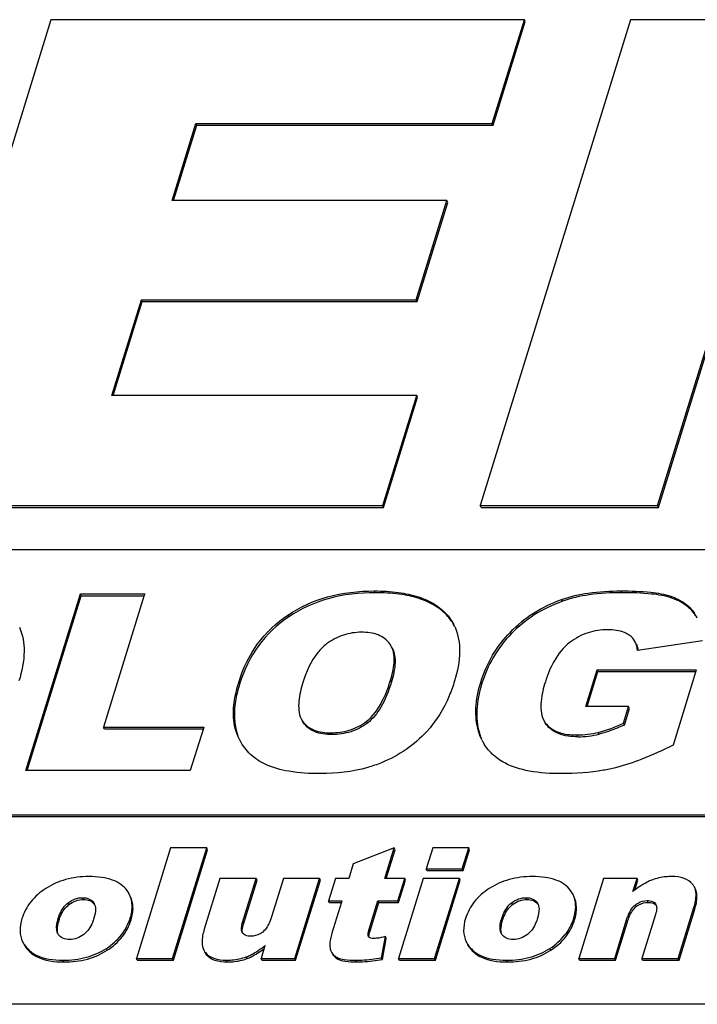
# Model space of a CAD drawing. Header units: millimetres. Extents: x 0 to 4200, y 0 to 2970.
# Tile 13 of 18: x 3179 to 3203, y 1042 to 1077. Entities that reach past the tile are written whole.
import ezdxf

# ---------------------------------------------------------------- set-up
doc = ezdxf.new("R2010")
doc.units = ezdxf.units.MM
doc.header["$LTSCALE"] = 231
doc.layers.get('0').update_dxf_attribs({"linetype": 'CONTINUOUS'})

msp = doc.modelspace()

# ---------------------------------------------------------------- linework, layer by layer
at = {"color": 7, "linetype": 'Continuous'}
for p, q in [((3179.735, 1076.862), (3174.41, 1059.629)), ((3196.516, 1076.862), (3179.735, 1076.862)), ((3200.275, 1076.862), (3194.95, 1059.629)), ((3195.379, 1073.183), (3196.516, 1076.862)), ((3195.409, 1073.121), (3196.546, 1076.8)), ((3196.546, 1076.8), (3196.516, 1076.862)), ((3210.711, 1076.862), (3200.275, 1076.862)), ((3184.027, 1070.444), (3184.874, 1073.183)), ((3184.077, 1070.444), (3184.904, 1073.121)), ((3184.874, 1073.183), (3195.379, 1073.183)), ((3184.904, 1073.121), (3184.874, 1073.183)), ((3184.904, 1073.121), (3195.409, 1073.121)), ((3195.409, 1073.121), (3195.379, 1073.183)), ((3193.772, 1070.444), (3184.027, 1070.444)), ((3192.686, 1066.929), (3193.772, 1070.444)), ((3192.716, 1066.867), (3193.802, 1070.382)), ((3193.802, 1070.382), (3193.772, 1070.444)), ((3181.891, 1063.532), (3182.941, 1066.929)), ((3181.941, 1063.532), (3182.972, 1066.867)), ((3182.941, 1066.929), (3192.686, 1066.929)), ((3182.972, 1066.867), (3182.941, 1066.929)), ((3182.972, 1066.867), (3192.716, 1066.867)), ((3192.716, 1066.867), (3192.686, 1066.929)), ((3201.239, 1059.629), (3203.4, 1066.623)), ((3201.269, 1059.567), (3203.431, 1066.561)), ((3192.7, 1063.532), (3181.891, 1063.532)), ((3191.494, 1059.629), (3192.7, 1063.532)), ((3191.525, 1059.567), (3192.731, 1063.47)), ((3192.731, 1063.47), (3192.7, 1063.532)), ((3174.41, 1059.629), (3191.494, 1059.629)), ((3174.44, 1059.567), (3191.525, 1059.567)), ((3191.525, 1059.567), (3191.494, 1059.629)), ((3194.98, 1059.567), (3194.95, 1059.629)), ((3194.95, 1059.629), (3201.239, 1059.629)), ((3194.98, 1059.567), (3201.269, 1059.567)), ((3201.269, 1059.567), (3201.239, 1059.629)), ((3214.856, 1058.062), (3104.329, 1058.062)), ((3178.844, 1050.229), (3180.781, 1056.496)), ((3178.894, 1050.229), (3180.811, 1056.434)), ((3180.781, 1056.496), (3183.058, 1056.496)), ((3180.811, 1056.434), (3180.781, 1056.496)), ((3180.811, 1056.434), (3183.038, 1056.434)), ((3183.043, 1056.448), (3181.598, 1051.772)), ((3183.058, 1056.496), (3183.043, 1056.448)), ((3191.811, 1054.622), (3191.749, 1054.726)), ((3202.828, 1054.829), (3200.529, 1054.495)), ((3198.691, 1052.499), (3199.093, 1053.803)), ((3198.74, 1052.499), (3199.124, 1053.741)), ((3199.093, 1053.803), (3202.612, 1053.803)), ((3199.124, 1053.741), (3199.093, 1053.803)), ((3199.124, 1053.741), (3202.593, 1053.741)), ((3202.597, 1053.755), (3201.786, 1051.131)), ((3202.612, 1053.803), (3202.597, 1053.755)), ((3200.213, 1052.499), (3198.691, 1052.499)), ((3200.031, 1051.909), (3200.213, 1052.499)), ((3200.244, 1052.437), (3200.213, 1052.499)), ((3200.062, 1051.847), (3200.244, 1052.437)), ((3188.604, 1052.071), (3188.654, 1051.985)), ((3188.684, 1051.923), (3188.634, 1052.009)), ((3197.195, 1052.035), (3197.258, 1051.93)), ((3197.289, 1051.868), (3197.226, 1051.973)), ((3200.062, 1051.847), (3200.031, 1051.909)), ((3181.628, 1051.71), (3181.598, 1051.772)), ((3181.598, 1051.772), (3185.151, 1051.772)), ((3181.628, 1051.71), (3185.132, 1051.71)), ((3185.137, 1051.724), (3184.675, 1050.229)), ((3185.151, 1051.772), (3185.137, 1051.724)), ((3186.406, 1051.355), (3186.331, 1051.528)), ((3184.675, 1050.229), (3178.844, 1050.229)), ((3112.476, 1048.662), (3211.951, 1048.662)), ((3112.507, 1048.6), (3211.982, 1048.6)), ((3183.973, 1047.487), (3182.763, 1043.571)), ((3185.255, 1047.487), (3183.973, 1047.487)), ((3184.045, 1043.571), (3185.255, 1047.487)), ((3184.075, 1043.509), (3185.286, 1047.425)), ((3185.286, 1047.425), (3185.255, 1047.487)), ((3191.905, 1047.487), (3190.451, 1046.929)), ((3191.572, 1046.408), (3191.905, 1047.487)), ((3191.622, 1046.408), (3191.936, 1047.425)), ((3191.936, 1047.425), (3191.905, 1047.487)), ((3193.266, 1047.487), (3193.037, 1046.747)), ((3194.544, 1047.487), (3193.266, 1047.487)), ((3194.316, 1046.747), (3194.544, 1047.487)), ((3194.346, 1046.685), (3194.575, 1047.425)), ((3194.575, 1047.425), (3194.544, 1047.487)), ((3190.451, 1046.929), (3190.29, 1046.408)), ((3193.067, 1046.685), (3193.037, 1046.747)), ((3193.037, 1046.747), (3194.316, 1046.747)), ((3193.067, 1046.685), (3194.346, 1046.685)), ((3194.346, 1046.685), (3194.316, 1046.747)), ((3185.726, 1046.408), (3185.168, 1044.602)), ((3187.011, 1046.408), (3185.726, 1046.408)), ((3186.528, 1044.848), (3187.011, 1046.408)), ((3186.559, 1044.786), (3187.041, 1046.346)), ((3187.041, 1046.346), (3187.011, 1046.408)), ((3187.975, 1046.408), (3187.553, 1045.043)), ((3189.254, 1046.408), (3187.975, 1046.408)), ((3188.377, 1043.571), (3189.254, 1046.408)), ((3188.407, 1043.509), (3189.284, 1046.346)), ((3189.284, 1046.346), (3189.254, 1046.408)), ((3189.819, 1046.408), (3189.573, 1045.612)), ((3190.29, 1046.408), (3189.819, 1046.408)), ((3192.276, 1046.408), (3191.572, 1046.408)), ((3192.03, 1045.612), (3192.276, 1046.408)), ((3192.932, 1046.408), (3192.055, 1043.571)), ((3192.06, 1045.55), (3192.306, 1046.346)), ((3192.306, 1046.346), (3192.276, 1046.408)), ((3194.211, 1046.408), (3192.932, 1046.408)), ((3193.334, 1043.571), (3194.211, 1046.408)), ((3193.364, 1043.509), (3194.241, 1046.346)), ((3194.241, 1046.346), (3194.211, 1046.408)), ((3199.319, 1046.408), (3198.442, 1043.571)), ((3200.509, 1046.408), (3199.319, 1046.408)), ((3200.366, 1045.946), (3200.509, 1046.408)), ((3200.431, 1045.994), (3200.54, 1046.346)), ((3200.54, 1046.346), (3200.509, 1046.408)), ((3181.249, 1045.543), (3181.272, 1045.502)), ((3189.603, 1045.55), (3189.573, 1045.612)), ((3189.573, 1045.612), (3190.044, 1045.612)), ((3189.603, 1045.55), (3190.025, 1045.55)), ((3190.029, 1045.564), (3189.735, 1044.613)), ((3190.044, 1045.612), (3190.029, 1045.564)), ((3191.015, 1044.605), (3191.326, 1045.612)), ((3191.045, 1044.543), (3191.356, 1045.55)), ((3191.326, 1045.612), (3192.03, 1045.612)), ((3191.356, 1045.55), (3191.326, 1045.612)), ((3191.356, 1045.55), (3192.06, 1045.55)), ((3192.06, 1045.55), (3192.03, 1045.612)), ((3196.972, 1045.543), (3196.995, 1045.502)), ((3201.166, 1045.507), (3201.182, 1045.481)), ((3201.97, 1043.571), (3202.527, 1045.374)), ((3202, 1043.509), (3202.557, 1045.312)), ((3199.72, 1043.571), (3200.141, 1044.933)), ((3199.751, 1043.509), (3200.172, 1044.871)), ((3201.167, 1045.131), (3200.685, 1043.571)), ((3186.526, 1044.468), (3186.511, 1044.494)), ((3179.994, 1044.423), (3179.972, 1044.46)), ((3190.985, 1044.355), (3190.981, 1044.364)), ((3191.453, 1043.595), (3191.59, 1044.343)), ((3191.484, 1043.533), (3191.621, 1044.281)), ((3191.621, 1044.281), (3191.59, 1044.343)), ((3195.717, 1044.423), (3195.695, 1044.46)), ((3187.31, 1043.982), (3187.183, 1043.571)), ((3187.325, 1044.03), (3187.31, 1043.982)), ((3182.794, 1043.509), (3182.763, 1043.571)), ((3182.763, 1043.571), (3184.045, 1043.571)), ((3182.794, 1043.509), (3184.075, 1043.509)), ((3184.075, 1043.509), (3184.045, 1043.571)), ((3187.214, 1043.509), (3187.183, 1043.571)), ((3187.183, 1043.571), (3188.377, 1043.571)), ((3187.214, 1043.509), (3188.407, 1043.509)), ((3188.407, 1043.509), (3188.377, 1043.571)), ((3191.484, 1043.533), (3191.453, 1043.595)), ((3192.086, 1043.509), (3192.055, 1043.571)), ((3192.055, 1043.571), (3193.334, 1043.571)), ((3192.086, 1043.509), (3193.364, 1043.509)), ((3193.364, 1043.509), (3193.334, 1043.571)), ((3198.472, 1043.509), (3198.442, 1043.571)), ((3198.442, 1043.571), (3199.72, 1043.571)), ((3198.472, 1043.509), (3199.751, 1043.509)), ((3199.751, 1043.509), (3199.72, 1043.571)), ((3200.715, 1043.509), (3200.685, 1043.571)), ((3200.685, 1043.571), (3201.97, 1043.571)), ((3200.715, 1043.509), (3202, 1043.509)), ((3202, 1043.509), (3201.97, 1043.571)), ((3454.926, 1041.942), (2854.394, 1041.942))]:
    msp.add_line(p, q, dxfattribs=at)
at = {"color": 9, "linetype": 'Continuous'}
for p, q in [((3191.228, 1056.54), (3191.198, 1056.603)), ((3199.974, 1056.54), (3199.944, 1056.603)), ((3201.739, 1056.35), (3201.709, 1056.413)), ((3197.865, 1056.235), (3197.835, 1056.297)), ((3188.165, 1055.686), (3188.134, 1055.748)), ((3193.803, 1055.698), (3193.772, 1055.761)), ((3202.565, 1055.767), (3202.534, 1055.829)), ((3196.05, 1055.083), (3196.02, 1055.145)), ((3186.421, 1053.296), (3186.39, 1053.358)), ((3191.803, 1053.373), (3191.772, 1053.435)), ((3195.002, 1053.3), (3194.972, 1053.362)), ((3188.684, 1051.923), (3188.654, 1051.985)), ((3190.95, 1051.915), (3190.919, 1051.978)), ((3197.289, 1051.868), (3197.258, 1051.93)), ((3186.361, 1051.466), (3186.331, 1051.528)), ((3189.689, 1051.509), (3189.658, 1051.571)), ((3194.92, 1051.573), (3194.889, 1051.635)), ((3198.411, 1051.432), (3198.38, 1051.494)), ((3199.169, 1051.524), (3199.138, 1051.587)), ((3180.373, 1045.478), (3180.342, 1045.541)), ((3180.892, 1045.662), (3180.862, 1045.724)), ((3196.096, 1045.478), (3196.065, 1045.541)), ((3196.615, 1045.662), (3196.585, 1045.724)), ((3200.906, 1045.558), (3200.875, 1045.62)), ((3200.482, 1045.408), (3200.452, 1045.471)), ((3202.557, 1045.312), (3202.527, 1045.374)), ((3180.02, 1044.922), (3179.989, 1044.984)), ((3182.575, 1044.935), (3182.544, 1044.998)), ((3186.559, 1044.786), (3186.528, 1044.848)), ((3195.743, 1044.922), (3195.712, 1044.984)), ((3198.297, 1044.935), (3198.267, 1044.998)), ((3200.172, 1044.871), (3200.141, 1044.933)), ((3191.045, 1044.543), (3191.015, 1044.605)), ((3190.985, 1044.355), (3190.981, 1044.364)), ((3178.998, 1043.791), (3178.967, 1043.854)), ((3181.731, 1043.861), (3181.7, 1043.924)), ((3185.241, 1043.712), (3185.21, 1043.774)), ((3194.72, 1043.791), (3194.69, 1043.854)), ((3197.454, 1043.861), (3197.423, 1043.924)), ((3180.192, 1043.445), (3180.161, 1043.507)), ((3185.987, 1043.445), (3185.957, 1043.507)), ((3186.691, 1043.565), (3186.66, 1043.627)), ((3189.899, 1043.547), (3189.869, 1043.609)), ((3190.571, 1043.445), (3190.54, 1043.507)), ((3195.914, 1043.445), (3195.884, 1043.507))]:
    msp.add_line(p, q, dxfattribs=at)
at = {"color": 7, "linetype": 'Continuous'}
for centre, radius, start, end in [((3201.335, 1054.996), 1.46, 26.099, 34.7907), ((3201.379, 1054.942), 1.444, 28.7719, 34.8223), ((3192.463, 1054.606), 1.746, 23.8696, 26.1368), ((3199.73, 1054.376), 0.831, 8.4699, 12.1247), ((3196.857, 1052.135), 2.018, 196.1882, 202.7405), ((3198.38, 1054.658), 3.164, 269.9967, 283.8588), ((3198.412, 1054.584), 3.152, 269.9709, 283.8845), ((3188.254, 1052.261), 2.058, 206.1342, 208.058), ((3196.636, 1052.116), 1.81, 206.1304, 209.5768), ((3202.093, 1045.887), 0.5, 26.1117, 39.0825), ((3180.92, 1045.235), 0.435, 34.3583, 37.1125), ((3180.965, 1045.351), 0.342, 23.9691, 26.1418), ((3180.958, 1045.348), 0.35, 22.3703, 23.9696), ((3196.643, 1045.235), 0.435, 34.3583, 37.1125), ((3196.688, 1045.351), 0.342, 23.9691, 26.1418), ((3196.681, 1045.348), 0.35, 22.3703, 23.9696), ((3201.016, 1045.315), 0.223, 37.2015, 45.1369), ((3191.086, 1044.405), 0.113, 206.0965, 215.5274), ((3185.592, 1044.084), 0.492, 206.1131, 219.0836), ((3185.623, 1044.022), 0.492, 206.1131, 219.0836)]:
    msp.add_arc(centre, radius, start, end, dxfattribs=at)
for points, knots in [([(3188.134, 1055.748), (3188.56, 1056.034), (3189.558, 1056.483), (3190.639, 1056.603), (3191.198, 1056.603)], [0, 0, 0, 0, 0.478529, 1, 1, 1, 1]), ([(3191.228, 1056.54), (3190.669, 1056.54), (3189.588, 1056.421), (3188.59, 1055.972), (3188.165, 1055.686)], [0, 0, 0, 0, 0.521471, 1, 1, 1, 1]), ([(3191.198, 1056.603), (3191.482, 1056.603), (3192.01, 1056.575), (3192.737, 1056.424), (3193.332, 1056.163), (3193.647, 1055.904), (3193.772, 1055.761)], [0, 0, 0, 0, 0.30602, 0.568091, 0.795003, 1, 1, 1, 1]), ([(3193.803, 1055.698), (3193.678, 1055.842), (3193.363, 1056.101), (3192.767, 1056.362), (3192.041, 1056.513), (3191.513, 1056.54), (3191.228, 1056.54)], [0, 0, 0, 0, 0.204997, 0.431909, 0.69398, 1, 1, 1, 1]), ([(3197.835, 1056.297), (3198.14, 1056.408), (3198.842, 1056.564), (3199.556, 1056.603), (3199.944, 1056.603)], [0, 0, 0, 0, 0.455761, 1, 1, 1, 1]), ([(3199.974, 1056.54), (3199.586, 1056.54), (3198.872, 1056.502), (3198.171, 1056.346), (3197.865, 1056.235)], [0, 0, 0, 0, 0.544239, 1, 1, 1, 1]), ([(3199.944, 1056.603), (3200.295, 1056.603), (3200.887, 1056.584), (3201.48, 1056.492), (3201.709, 1056.413)], [0, 0, 0, 0, 0.591549, 1, 1, 1, 1]), ([(3201.739, 1056.35), (3201.51, 1056.43), (3200.917, 1056.522), (3200.325, 1056.54), (3199.974, 1056.54)], [0, 0, 0, 0, 0.408451, 1, 1, 1, 1]), ([(3201.709, 1056.413), (3201.878, 1056.354), (3202.191, 1056.206), (3202.441, 1055.962), (3202.534, 1055.829)], [0, 0, 0, 0, 0.524006, 1, 1, 1, 1]), ([(3202.565, 1055.767), (3202.472, 1055.9), (3202.221, 1056.144), (3201.908, 1056.292), (3201.739, 1056.35)], [0, 0, 0, 0, 0.475994, 1, 1, 1, 1]), ([(3196.02, 1055.145), (3196.264, 1055.398), (3196.83, 1055.858), (3197.487, 1056.171), (3197.835, 1056.297)], [0, 0, 0, 0, 0.487653, 1, 1, 1, 1]), ([(3197.865, 1056.235), (3197.518, 1056.109), (3196.861, 1055.796), (3196.295, 1055.336), (3196.05, 1055.083)], [0, 0, 0, 0, 0.512347, 1, 1, 1, 1]), ([(3186.39, 1053.358), (3186.54, 1053.842), (3186.978, 1054.767), (3187.724, 1055.471), (3188.134, 1055.748)], [0, 0, 0, 0, 0.505817, 1, 1, 1, 1]), ([(3188.165, 1055.686), (3187.754, 1055.409), (3187.008, 1054.705), (3186.57, 1053.78), (3186.421, 1053.296)], [0, 0, 0, 0, 0.494183, 1, 1, 1, 1]), ([(3178.618, 1055.313), (3178.736, 1055.047), (3178.841, 1054.388), (3178.705, 1053.748), (3178.6, 1053.409)], [0, 0, 0, 0, 0.450003, 1, 1, 1, 1]), ([(3194.059, 1055.313), (3194.176, 1055.047), (3194.282, 1054.388), (3194.146, 1053.748), (3194.041, 1053.409)], [0, 0, 0, 0, 0.450003, 1, 1, 1, 1]), ([(3190.74, 1055.136), (3190.524, 1055.136), (3190.08, 1055.071), (3189.684, 1054.857), (3189.506, 1054.722)], [0, 0, 0, 0, 0.490787, 1, 1, 1, 1]), ([(3191.749, 1054.726), (3191.647, 1054.867), (3191.322, 1055.099), (3190.94, 1055.136), (3190.74, 1055.136)], [0, 0, 0, 0, 0.464109, 1, 1, 1, 1]), ([(3194.972, 1053.362), (3195.075, 1053.696), (3195.353, 1054.339), (3195.78, 1054.897), (3196.02, 1055.145)], [0, 0, 0, 0, 0.502627, 1, 1, 1, 1]), ([(3196.05, 1055.083), (3195.81, 1054.835), (3195.384, 1054.277), (3195.105, 1053.634), (3195.002, 1053.3)], [0, 0, 0, 0, 0.497373, 1, 1, 1, 1]), ([(3199.468, 1055.226), (3199.235, 1055.226), (3198.755, 1055.158), (3198.327, 1054.928), (3198.134, 1054.782)], [0, 0, 0, 0, 0.490734, 1, 1, 1, 1]), ([(3200.233, 1055.037), (3200.182, 1055.072), (3199.946, 1055.198), (3199.672, 1055.226), (3199.468, 1055.226)], [0, 0, 0, 0, 0.231979, 1, 1, 1, 1]), ([(3200.455, 1054.779), (3200.418, 1054.855), (3200.346, 1054.949), (3200.256, 1055.02), (3200.233, 1055.037)], [0, 0, 0, 0, 0.742534, 1, 1, 1, 1]), ([(3189.506, 1054.722), (3189.389, 1054.633), (3189.002, 1054.245), (3188.782, 1053.728), (3188.665, 1053.35)], [0, 0, 0, 0, 0.270369, 1, 1, 1, 1]), ([(3191.772, 1053.435), (3191.834, 1053.635), (3191.929, 1054.025), (3191.896, 1054.449), (3191.811, 1054.622)], [0, 0, 0, 0, 0.520444, 1, 1, 1, 1]), ([(3198.134, 1054.782), (3197.903, 1054.606), (3197.544, 1054.157), (3197.338, 1053.637), (3197.26, 1053.384)], [0, 0, 0, 0, 0.522638, 1, 1, 1, 1]), ([(3191.842, 1054.56), (3191.916, 1054.408), (3191.966, 1053.989), (3191.871, 1053.595), (3191.803, 1053.373)], [0, 0, 0, 0, 0.42179, 1, 1, 1, 1]), ([(3186.331, 1051.528), (3186.282, 1051.653), (3186.128, 1052.257), (3186.248, 1052.896), (3186.39, 1053.358)], [0, 0, 0, 0, 0.216884, 1, 1, 1, 1]), ([(3186.421, 1053.296), (3186.367, 1053.123), (3186.213, 1052.53), (3186.204, 1051.871), (3186.361, 1051.466)], [0, 0, 0, 0, 0.294127, 1, 1, 1, 1]), ([(3188.665, 1053.35), (3188.598, 1053.134), (3188.494, 1052.717), (3188.512, 1052.257), (3188.604, 1052.071)], [0, 0, 0, 0, 0.520471, 1, 1, 1, 1]), ([(3190.919, 1051.978), (3191.154, 1052.158), (3191.492, 1052.643), (3191.692, 1053.175), (3191.772, 1053.435)], [0, 0, 0, 0, 0.520904, 1, 1, 1, 1]), ([(3191.803, 1053.373), (3191.708, 1053.065), (3191.502, 1052.531), (3191.146, 1052.066), (3190.95, 1051.915)], [0, 0, 0, 0, 0.566376, 1, 1, 1, 1]), ([(3194.041, 1053.409), (3193.986, 1053.231), (3193.755, 1052.582), (3193.389, 1051.974), (3193.046, 1051.606)], [0, 0, 0, 0, 0.270183, 1, 1, 1, 1]), ([(3194.889, 1051.635), (3194.813, 1051.895), (3194.758, 1052.488), (3194.879, 1053.065), (3194.972, 1053.362)], [0, 0, 0, 0, 0.46487, 1, 1, 1, 1]), ([(3195.002, 1053.3), (3194.91, 1053.002), (3194.789, 1052.426), (3194.844, 1051.833), (3194.92, 1051.573)], [0, 0, 0, 0, 0.53513, 1, 1, 1, 1]), ([(3197.26, 1053.384), (3197.19, 1053.157), (3197.079, 1052.717), (3197.099, 1052.232), (3197.195, 1052.035)], [0, 0, 0, 0, 0.520548, 1, 1, 1, 1]), ([(3188.654, 1051.985), (3188.702, 1051.915), (3188.825, 1051.786), (3189.159, 1051.604), (3189.458, 1051.571), (3189.658, 1051.571)], [0, 0, 0, 0, 0.225992, 0.466428, 1, 1, 1, 1]), ([(3189.689, 1051.509), (3189.483, 1051.509), (3189.1, 1051.548), (3188.78, 1051.785), (3188.684, 1051.923)], [0, 0, 0, 0, 0.551385, 1, 1, 1, 1]), ([(3189.658, 1051.571), (3189.878, 1051.571), (3190.33, 1051.627), (3190.739, 1051.838), (3190.919, 1051.978)], [0, 0, 0, 0, 0.490494, 1, 1, 1, 1]), ([(3190.95, 1051.915), (3190.776, 1051.782), (3190.371, 1051.568), (3189.918, 1051.509), (3189.689, 1051.509)], [0, 0, 0, 0, 0.488589, 1, 1, 1, 1]), ([(3197.258, 1051.93), (3197.313, 1051.855), (3197.454, 1051.716), (3197.83, 1051.528), (3198.159, 1051.494), (3198.38, 1051.494)], [0, 0, 0, 0, 0.225716, 0.466827, 1, 1, 1, 1]), ([(3198.411, 1051.432), (3198.18, 1051.432), (3197.758, 1051.471), (3197.396, 1051.721), (3197.289, 1051.868)], [0, 0, 0, 0, 0.558398, 1, 1, 1, 1]), ([(3200.062, 1051.847), (3199.978, 1051.81), (3199.687, 1051.686), (3199.388, 1051.579), (3199.169, 1051.524)], [0, 0, 0, 0, 0.287746, 1, 1, 1, 1]), ([(3193.046, 1051.606), (3192.829, 1051.372), (3192.333, 1050.944), (3191.756, 1050.637), (3191.452, 1050.511)], [0, 0, 0, 0, 0.492434, 1, 1, 1, 1]), ([(3187.323, 1050.458), (3187.135, 1050.547), (3186.785, 1050.778), (3186.533, 1051.114), (3186.438, 1051.293)], [0, 0, 0, 0, 0.505329, 1, 1, 1, 1]), ([(3195.82, 1050.501), (3195.661, 1050.586), (3195.368, 1050.79), (3195.147, 1051.072), (3195.062, 1051.222)], [0, 0, 0, 0, 0.511346, 1, 1, 1, 1]), ([(3201.786, 1051.131), (3201.424, 1050.952), (3200.76, 1050.649), (3200.066, 1050.412), (3199.75, 1050.334)], [0, 0, 0, 0, 0.553045, 1, 1, 1, 1]), ([(3189.286, 1050.122), (3188.913, 1050.122), (3188.244, 1050.159), (3187.589, 1050.332), (3187.323, 1050.458)], [0, 0, 0, 0, 0.559, 1, 1, 1, 1]), ([(3191.452, 1050.511), (3191.292, 1050.445), (3190.595, 1050.203), (3189.849, 1050.122), (3189.286, 1050.122)], [0, 0, 0, 0, 0.234496, 1, 1, 1, 1]), ([(3197.845, 1050.122), (3197.457, 1050.122), (3196.764, 1050.162), (3196.087, 1050.358), (3195.82, 1050.501)], [0, 0, 0, 0, 0.562047, 1, 1, 1, 1]), ([(3199.75, 1050.334), (3199.606, 1050.298), (3198.98, 1050.167), (3198.337, 1050.122), (3197.845, 1050.122)], [0, 0, 0, 0, 0.23121, 1, 1, 1, 1]), ([(3181.074, 1046.472), (3180.799, 1046.472), (3180.263, 1046.411), (3179.767, 1046.191), (3179.552, 1046.051)], [0, 0, 0, 0, 0.517281, 1, 1, 1, 1]), ([(3182.434, 1045.977), (3182.373, 1046.06), (3182.216, 1046.213), (3181.902, 1046.368), (3181.513, 1046.456), (3181.228, 1046.472), (3181.074, 1046.472)], [0, 0, 0, 0, 0.205839, 0.431205, 0.692405, 1, 1, 1, 1]), ([(3196.797, 1046.472), (3196.522, 1046.472), (3195.985, 1046.411), (3195.49, 1046.191), (3195.274, 1046.051)], [0, 0, 0, 0, 0.517282, 1, 1, 1, 1]), ([(3198.157, 1045.977), (3198.096, 1046.06), (3197.938, 1046.213), (3197.625, 1046.368), (3197.235, 1046.456), (3196.951, 1046.472), (3196.797, 1046.472)], [0, 0, 0, 0, 0.205838, 0.431204, 0.692405, 1, 1, 1, 1]), ([(3201.031, 1046.349), (3200.977, 1046.329), (3200.74, 1046.222), (3200.524, 1046.072), (3200.366, 1045.946)], [0, 0, 0, 0, 0.22238, 1, 1, 1, 1]), ([(3201.735, 1046.472), (3201.671, 1046.472), (3201.432, 1046.463), (3201.194, 1046.413), (3201.031, 1046.349)], [0, 0, 0, 0, 0.268352, 1, 1, 1, 1]), ([(3202.481, 1046.202), (3202.406, 1046.295), (3202.163, 1046.447), (3201.887, 1046.472), (3201.735, 1046.472)], [0, 0, 0, 0, 0.440246, 1, 1, 1, 1]), ([(3179.552, 1046.051), (3179.351, 1045.92), (3178.993, 1045.614), (3178.773, 1045.194), (3178.707, 1044.981)], [0, 0, 0, 0, 0.517522, 1, 1, 1, 1]), ([(3195.274, 1046.051), (3195.074, 1045.92), (3194.716, 1045.614), (3194.495, 1045.194), (3194.43, 1044.981)], [0, 0, 0, 0, 0.517521, 1, 1, 1, 1]), ([(3202.527, 1045.374), (3202.549, 1045.447), (3202.611, 1045.683), (3202.617, 1045.954), (3202.542, 1046.107)], [0, 0, 0, 0, 0.3084, 1, 1, 1, 1]), ([(3202.557, 1045.312), (3202.58, 1045.385), (3202.642, 1045.621), (3202.648, 1045.892), (3202.573, 1046.045)], [0, 0, 0, 0, 0.3084, 1, 1, 1, 1]), ([(3179.989, 1044.984), (3180.005, 1045.034), (3180.078, 1045.242), (3180.209, 1045.437), (3180.342, 1045.541)], [0, 0, 0, 0, 0.235532, 1, 1, 1, 1]), ([(3180.342, 1045.541), (3180.417, 1045.598), (3180.582, 1045.693), (3180.77, 1045.724), (3180.862, 1045.724)], [0, 0, 0, 0, 0.508689, 1, 1, 1, 1]), ([(3180.373, 1045.478), (3180.448, 1045.536), (3180.613, 1045.631), (3180.801, 1045.662), (3180.892, 1045.662)], [0, 0, 0, 0, 0.507989, 1, 1, 1, 1]), ([(3180.862, 1045.724), (3180.941, 1045.724), (3181.093, 1045.701), (3181.21, 1045.599), (3181.249, 1045.543)], [0, 0, 0, 0, 0.534721, 1, 1, 1, 1]), ([(3180.892, 1045.662), (3180.967, 1045.662), (3181.111, 1045.642), (3181.227, 1045.55), (3181.267, 1045.497)], [0, 0, 0, 0, 0.529251, 1, 1, 1, 1]), ([(3182.544, 1044.998), (3182.589, 1045.143), (3182.643, 1045.43), (3182.576, 1045.718), (3182.518, 1045.838)], [0, 0, 0, 0, 0.533231, 1, 1, 1, 1]), ([(3182.575, 1044.935), (3182.62, 1045.081), (3182.673, 1045.367), (3182.607, 1045.656), (3182.548, 1045.775)], [0, 0, 0, 0, 0.533231, 1, 1, 1, 1]), ([(3195.712, 1044.984), (3195.727, 1045.034), (3195.801, 1045.242), (3195.931, 1045.437), (3196.065, 1045.541)], [0, 0, 0, 0, 0.235532, 1, 1, 1, 1]), ([(3196.065, 1045.541), (3196.14, 1045.598), (3196.305, 1045.693), (3196.493, 1045.724), (3196.585, 1045.724)], [0, 0, 0, 0, 0.508689, 1, 1, 1, 1]), ([(3196.096, 1045.478), (3196.171, 1045.536), (3196.335, 1045.631), (3196.524, 1045.662), (3196.615, 1045.662)], [0, 0, 0, 0, 0.50799, 1, 1, 1, 1]), ([(3196.585, 1045.724), (3196.663, 1045.724), (3196.816, 1045.701), (3196.933, 1045.599), (3196.972, 1045.543)], [0, 0, 0, 0, 0.534721, 1, 1, 1, 1]), ([(3196.615, 1045.662), (3196.69, 1045.662), (3196.834, 1045.642), (3196.95, 1045.55), (3196.99, 1045.497)], [0, 0, 0, 0, 0.529251, 1, 1, 1, 1]), ([(3198.267, 1044.998), (3198.312, 1045.143), (3198.365, 1045.43), (3198.299, 1045.718), (3198.241, 1045.838)], [0, 0, 0, 0, 0.53323, 1, 1, 1, 1]), ([(3198.297, 1044.935), (3198.342, 1045.081), (3198.396, 1045.367), (3198.33, 1045.656), (3198.271, 1045.775)], [0, 0, 0, 0, 0.53323, 1, 1, 1, 1]), ([(3200.452, 1045.471), (3200.482, 1045.494), (3200.607, 1045.58), (3200.762, 1045.62), (3200.875, 1045.62)], [0, 0, 0, 0, 0.255256, 1, 1, 1, 1]), ([(3200.482, 1045.408), (3200.513, 1045.432), (3200.638, 1045.518), (3200.793, 1045.558), (3200.906, 1045.558)], [0, 0, 0, 0, 0.256824, 1, 1, 1, 1]), ([(3200.875, 1045.62), (3200.905, 1045.62), (3201.009, 1045.615), (3201.121, 1045.569), (3201.166, 1045.507)], [0, 0, 0, 0, 0.279639, 1, 1, 1, 1]), ([(3200.906, 1045.558), (3200.934, 1045.558), (3201.028, 1045.553), (3201.126, 1045.52), (3201.173, 1045.473)], [0, 0, 0, 0, 0.297599, 1, 1, 1, 1]), ([(3180.02, 1044.922), (3180.038, 1044.981), (3180.114, 1045.189), (3180.247, 1045.381), (3180.373, 1045.478)], [0, 0, 0, 0, 0.280083, 1, 1, 1, 1]), ([(3181.299, 1045.428), (3181.307, 1045.394), (3181.325, 1045.248), (3181.291, 1045.101), (3181.259, 1044.995)], [0, 0, 0, 0, 0.238789, 1, 1, 1, 1]), ([(3195.743, 1044.922), (3195.761, 1044.981), (3195.836, 1045.189), (3195.97, 1045.381), (3196.096, 1045.478)], [0, 0, 0, 0, 0.280082, 1, 1, 1, 1]), ([(3197.022, 1045.428), (3197.03, 1045.394), (3197.047, 1045.248), (3197.014, 1045.101), (3196.981, 1044.995)], [0, 0, 0, 0, 0.238789, 1, 1, 1, 1]), ([(3200.141, 1044.933), (3200.156, 1044.981), (3200.223, 1045.176), (3200.327, 1045.372), (3200.452, 1045.471)], [0, 0, 0, 0, 0.23756, 1, 1, 1, 1]), ([(3200.172, 1044.871), (3200.191, 1044.931), (3200.259, 1045.126), (3200.368, 1045.318), (3200.482, 1045.408)], [0, 0, 0, 0, 0.302481, 1, 1, 1, 1]), ([(3201.202, 1045.418), (3201.206, 1045.395), (3201.211, 1045.298), (3201.189, 1045.202), (3201.167, 1045.131)], [0, 0, 0, 0, 0.23948, 1, 1, 1, 1]), ([(3178.707, 1044.981), (3178.663, 1044.839), (3178.61, 1044.558), (3178.674, 1044.275), (3178.731, 1044.158)], [0, 0, 0, 0, 0.533043, 1, 1, 1, 1]), ([(3179.972, 1044.46), (3179.954, 1044.498), (3179.908, 1044.673), (3179.949, 1044.855), (3179.989, 1044.984)], [0, 0, 0, 0, 0.237285, 1, 1, 1, 1]), ([(3179.972, 1044.489), (3179.966, 1044.519), (3179.952, 1044.665), (3179.986, 1044.811), (3180.02, 1044.922)], [0, 0, 0, 0, 0.206844, 1, 1, 1, 1]), ([(3181.259, 1044.995), (3181.243, 1044.944), (3181.168, 1044.731), (3181.041, 1044.525), (3180.903, 1044.42)], [0, 0, 0, 0, 0.236134, 1, 1, 1, 1]), ([(3181.7, 1043.924), (3181.899, 1044.054), (3182.257, 1044.362), (3182.478, 1044.783), (3182.544, 1044.998)], [0, 0, 0, 0, 0.514089, 1, 1, 1, 1]), ([(3181.731, 1043.861), (3181.93, 1043.991), (3182.287, 1044.3), (3182.508, 1044.721), (3182.575, 1044.935)], [0, 0, 0, 0, 0.514089, 1, 1, 1, 1]), ([(3186.511, 1044.494), (3186.485, 1044.546), (3186.481, 1044.673), (3186.51, 1044.788), (3186.528, 1044.848)], [0, 0, 0, 0, 0.479456, 1, 1, 1, 1]), ([(3187.553, 1045.043), (3187.538, 1044.996), (3187.471, 1044.8), (3187.365, 1044.603), (3187.24, 1044.505)], [0, 0, 0, 0, 0.237433, 1, 1, 1, 1]), ([(3194.43, 1044.981), (3194.385, 1044.839), (3194.333, 1044.558), (3194.397, 1044.275), (3194.454, 1044.158)], [0, 0, 0, 0, 0.533043, 1, 1, 1, 1]), ([(3195.695, 1044.46), (3195.677, 1044.498), (3195.63, 1044.673), (3195.672, 1044.855), (3195.712, 1044.984)], [0, 0, 0, 0, 0.237285, 1, 1, 1, 1]), ([(3195.695, 1044.489), (3195.689, 1044.519), (3195.675, 1044.665), (3195.708, 1044.811), (3195.743, 1044.922)], [0, 0, 0, 0, 0.206844, 1, 1, 1, 1]), ([(3196.981, 1044.995), (3196.965, 1044.944), (3196.891, 1044.731), (3196.763, 1044.525), (3196.625, 1044.42)], [0, 0, 0, 0, 0.236134, 1, 1, 1, 1]), ([(3197.423, 1043.924), (3197.622, 1044.054), (3197.98, 1044.362), (3198.201, 1044.783), (3198.267, 1044.998)], [0, 0, 0, 0, 0.514089, 1, 1, 1, 1]), ([(3197.454, 1043.861), (3197.653, 1043.991), (3198.01, 1044.3), (3198.231, 1044.721), (3198.297, 1044.935)], [0, 0, 0, 0, 0.514089, 1, 1, 1, 1]), ([(3185.168, 1044.602), (3185.145, 1044.529), (3185.083, 1044.292), (3185.075, 1044.021), (3185.15, 1043.868)], [0, 0, 0, 0, 0.308721, 1, 1, 1, 1]), ([(3186.518, 1044.525), (3186.516, 1044.543), (3186.517, 1044.632), (3186.538, 1044.719), (3186.559, 1044.786)], [0, 0, 0, 0, 0.207775, 1, 1, 1, 1]), ([(3186.819, 1044.356), (3186.79, 1044.356), (3186.685, 1044.361), (3186.571, 1044.406), (3186.526, 1044.468)], [0, 0, 0, 0, 0.279438, 1, 1, 1, 1]), ([(3187.24, 1044.505), (3187.21, 1044.482), (3187.085, 1044.397), (3186.931, 1044.356), (3186.819, 1044.356)], [0, 0, 0, 0, 0.255279, 1, 1, 1, 1]), ([(3189.735, 1044.613), (3189.694, 1044.479), (3189.634, 1044.255), (3189.612, 1044.017), (3189.63, 1043.926)], [0, 0, 0, 0, 0.603245, 1, 1, 1, 1]), ([(3190.981, 1044.364), (3190.967, 1044.401), (3190.982, 1044.488), (3191.002, 1044.564), (3191.015, 1044.605)], [0, 0, 0, 0, 0.4829, 1, 1, 1, 1]), ([(3191.007, 1044.382), (3191.008, 1044.393), (3191.017, 1044.448), (3191.032, 1044.501), (3191.045, 1044.543)], [0, 0, 0, 0, 0.205225, 1, 1, 1, 1]), ([(3178.731, 1044.158), (3178.745, 1044.13), (3178.808, 1044.018), (3178.894, 1043.919), (3178.967, 1043.854)], [0, 0, 0, 0, 0.241, 1, 1, 1, 1]), ([(3180.394, 1044.241), (3180.313, 1044.241), (3180.157, 1044.262), (3180.033, 1044.364), (3179.994, 1044.423)], [0, 0, 0, 0, 0.535639, 1, 1, 1, 1]), ([(3180.903, 1044.42), (3180.829, 1044.364), (3180.668, 1044.272), (3180.484, 1044.241), (3180.394, 1044.241)], [0, 0, 0, 0, 0.508813, 1, 1, 1, 1]), ([(3191.59, 1044.343), (3191.487, 1044.317), (3191.349, 1044.287), (3191.208, 1044.276), (3191.174, 1044.276)], [0, 0, 0, 0, 0.755891, 1, 1, 1, 1]), ([(3194.454, 1044.158), (3194.468, 1044.13), (3194.531, 1044.018), (3194.617, 1043.919), (3194.69, 1043.854)], [0, 0, 0, 0, 0.241, 1, 1, 1, 1]), ([(3196.117, 1044.241), (3196.036, 1044.241), (3195.88, 1044.262), (3195.756, 1044.364), (3195.717, 1044.423)], [0, 0, 0, 0, 0.535639, 1, 1, 1, 1]), ([(3196.625, 1044.42), (3196.552, 1044.364), (3196.39, 1044.272), (3196.207, 1044.241), (3196.117, 1044.241)], [0, 0, 0, 0, 0.508812, 1, 1, 1, 1]), ([(3178.762, 1044.096), (3178.776, 1044.068), (3178.838, 1043.955), (3178.925, 1043.857), (3178.998, 1043.791)], [0, 0, 0, 0, 0.241, 1, 1, 1, 1]), ([(3178.967, 1043.854), (3179.034, 1043.794), (3179.386, 1043.556), (3179.83, 1043.507), (3180.161, 1043.507)], [0, 0, 0, 0, 0.212229, 1, 1, 1, 1]), ([(3178.998, 1043.791), (3179.064, 1043.732), (3179.417, 1043.494), (3179.86, 1043.445), (3180.192, 1043.445)], [0, 0, 0, 0, 0.212229, 1, 1, 1, 1]), ([(3180.161, 1043.507), (3180.442, 1043.507), (3180.983, 1043.565), (3181.485, 1043.783), (3181.7, 1043.924)], [0, 0, 0, 0, 0.522134, 1, 1, 1, 1]), ([(3180.192, 1043.445), (3180.472, 1043.445), (3181.013, 1043.502), (3181.516, 1043.721), (3181.731, 1043.861)], [0, 0, 0, 0, 0.522134, 1, 1, 1, 1]), ([(3185.21, 1043.774), (3185.285, 1043.681), (3185.53, 1043.53), (3185.805, 1043.507), (3185.957, 1043.507)], [0, 0, 0, 0, 0.439848, 1, 1, 1, 1]), ([(3186.66, 1043.627), (3186.714, 1043.648), (3186.951, 1043.754), (3187.167, 1043.904), (3187.325, 1044.03)], [0, 0, 0, 0, 0.221526, 1, 1, 1, 1]), ([(3186.691, 1043.565), (3186.739, 1043.584), (3186.953, 1043.678), (3187.148, 1043.809), (3187.292, 1043.919)], [0, 0, 0, 0, 0.224093, 1, 1, 1, 1]), ([(3189.669, 1043.809), (3189.7, 1043.746), (3189.766, 1043.67), (3189.847, 1043.621), (3189.869, 1043.609)], [0, 0, 0, 0, 0.736232, 1, 1, 1, 1]), ([(3194.485, 1044.096), (3194.498, 1044.068), (3194.561, 1043.955), (3194.648, 1043.857), (3194.72, 1043.791)], [0, 0, 0, 0, 0.241, 1, 1, 1, 1]), ([(3194.69, 1043.854), (3194.756, 1043.794), (3195.109, 1043.556), (3195.553, 1043.507), (3195.884, 1043.507)], [0, 0, 0, 0, 0.212228, 1, 1, 1, 1]), ([(3194.72, 1043.791), (3194.787, 1043.732), (3195.139, 1043.494), (3195.583, 1043.445), (3195.914, 1043.445)], [0, 0, 0, 0, 0.212228, 1, 1, 1, 1]), ([(3195.884, 1043.507), (3196.164, 1043.507), (3196.706, 1043.565), (3197.208, 1043.783), (3197.423, 1043.924)], [0, 0, 0, 0, 0.522133, 1, 1, 1, 1]), ([(3195.914, 1043.445), (3196.195, 1043.445), (3196.736, 1043.502), (3197.239, 1043.721), (3197.454, 1043.861)], [0, 0, 0, 0, 0.522133, 1, 1, 1, 1]), ([(3185.241, 1043.712), (3185.316, 1043.619), (3185.56, 1043.468), (3185.836, 1043.445), (3185.987, 1043.445)], [0, 0, 0, 0, 0.439848, 1, 1, 1, 1]), ([(3185.957, 1043.507), (3186.021, 1043.507), (3186.259, 1043.515), (3186.497, 1043.564), (3186.66, 1043.627)], [0, 0, 0, 0, 0.268642, 1, 1, 1, 1]), ([(3185.987, 1043.445), (3186.051, 1043.445), (3186.29, 1043.453), (3186.528, 1043.502), (3186.691, 1043.565)], [0, 0, 0, 0, 0.268642, 1, 1, 1, 1]), ([(3189.7, 1043.747), (3189.731, 1043.684), (3189.796, 1043.608), (3189.877, 1043.559), (3189.899, 1043.547)], [0, 0, 0, 0, 0.736232, 1, 1, 1, 1]), ([(3189.869, 1043.609), (3189.95, 1043.567), (3190.177, 1043.516), (3190.404, 1043.507), (3190.54, 1043.507)], [0, 0, 0, 0, 0.402406, 1, 1, 1, 1]), ([(3189.899, 1043.547), (3189.981, 1043.505), (3190.208, 1043.454), (3190.435, 1043.445), (3190.571, 1043.445)], [0, 0, 0, 0, 0.402406, 1, 1, 1, 1]), ([(3190.54, 1043.507), (3190.611, 1043.507), (3190.917, 1043.515), (3191.221, 1043.554), (3191.453, 1043.595)], [0, 0, 0, 0, 0.229701, 1, 1, 1, 1]), ([(3190.571, 1043.445), (3190.641, 1043.445), (3190.947, 1043.453), (3191.252, 1043.492), (3191.484, 1043.533)], [0, 0, 0, 0, 0.229701, 1, 1, 1, 1])]:
    msp.add_open_spline(points, degree=3, knots=knots, dxfattribs=at)
for points in [[(3193.772, 1055.761), (3193.874, 1055.644), (3193.962, 1055.514), (3194.03, 1055.375)], [(3194.029, 1055.375), (3193.966, 1055.49), (3193.89, 1055.599), (3193.803, 1055.698)], [(3200.529, 1054.495), (3200.521, 1054.593), (3200.498, 1054.691), (3200.455, 1054.779)], [(3200.486, 1054.717), (3200.511, 1054.664), (3200.53, 1054.608), (3200.542, 1054.551)], [(3199.138, 1051.587), (3199.445, 1051.663), (3199.742, 1051.781), (3200.031, 1051.909)], [(3195.011, 1051.318), (3194.961, 1051.42), (3194.921, 1051.526), (3194.889, 1051.635)], [(3182.518, 1045.838), (3182.494, 1045.886), (3182.466, 1045.933), (3182.434, 1045.977)], [(3198.241, 1045.838), (3198.217, 1045.886), (3198.188, 1045.933), (3198.157, 1045.977)], [(3181.282, 1045.481), (3181.289, 1045.464), (3181.295, 1045.446), (3181.299, 1045.428)], [(3197.004, 1045.481), (3197.012, 1045.464), (3197.017, 1045.446), (3197.022, 1045.428)], [(3201.182, 1045.481), (3201.191, 1045.461), (3201.198, 1045.44), (3201.202, 1045.418)], [(3179.99, 1044.428), (3179.982, 1044.448), (3179.977, 1044.468), (3179.972, 1044.489)], [(3186.525, 1044.478), (3186.521, 1044.493), (3186.519, 1044.509), (3186.518, 1044.525)], [(3195.712, 1044.428), (3195.705, 1044.448), (3195.699, 1044.468), (3195.695, 1044.489)], [(3191.071, 1044.289), (3191.042, 1044.298), (3191.012, 1044.314), (3190.995, 1044.339)], [(3191.006, 1044.327), (3191.004, 1044.345), (3191.005, 1044.364), (3191.007, 1044.382)], [(3191.174, 1044.276), (3191.139, 1044.276), (3191.104, 1044.279), (3191.071, 1044.289)], [(3189.63, 1043.926), (3189.638, 1043.886), (3189.651, 1043.846), (3189.669, 1043.809)]]:
    msp.add_open_spline(points, degree=3, dxfattribs=at)

doc.saveas('drawing.dxf')
